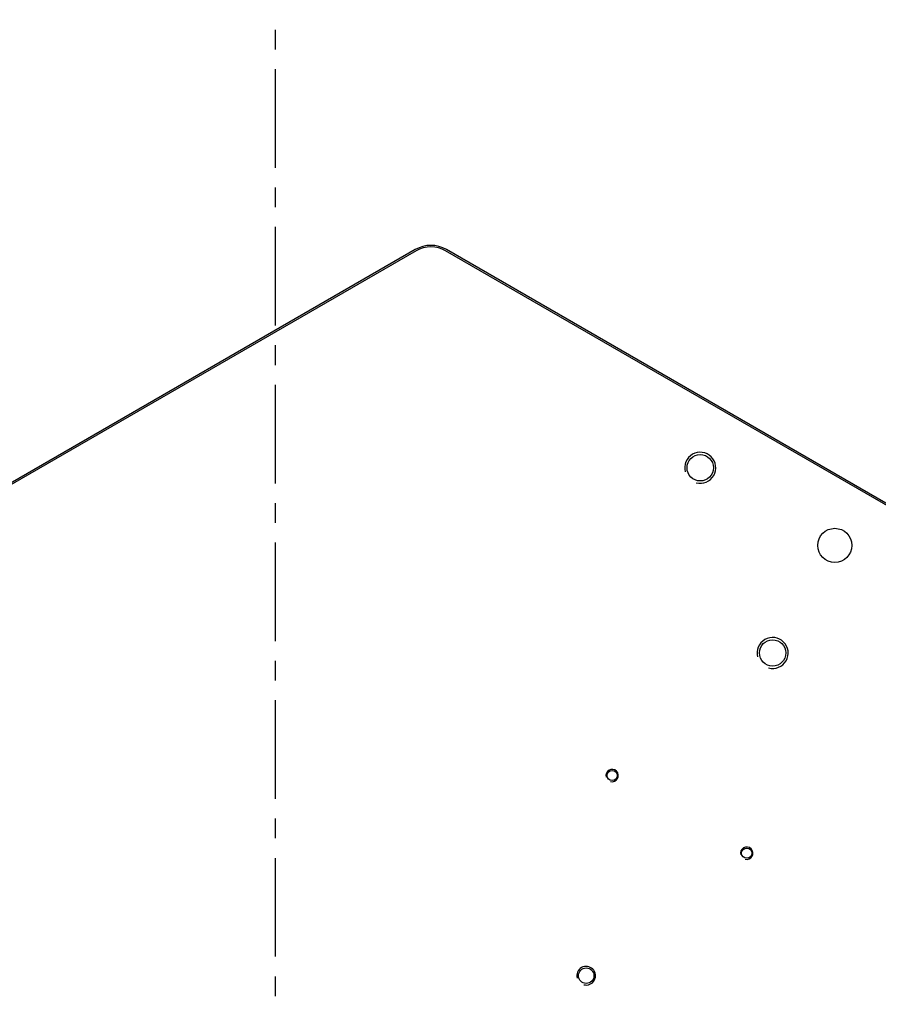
# Model space of a CAD drawing. Header units: millimetres. Extents: x 0 to 7560, y 0 to 5346.
# Tile 98 of 242: x 1610 to 1887, y 4550 to 4867. Entities that reach past the tile are written whole.
import ezdxf

# ---------------------------------------------------------------- set-up
doc = ezdxf.new("R2010")
doc.units = ezdxf.units.MM
doc.linetypes.add('CENTER', pattern=[50.8, 31.75, -6.35, 6.35, -6.35])
doc.layers.add('M2001303_PBL704', color=7, linetype='Continuous')

msp = doc.modelspace()

# ---------------------------------------------------------------- linework, layer by layer
at = {"color": 1, "linetype": 'CENTER'}
msp.add_line((1692.687, 3905.313), (1692.687, 4867.415), dxfattribs=at)
at = {"layer": 'M2001303_PBL704', "color": 7}
for p, q in [((1737.687, 4793.396), (1570.988, 4697.152)), ((1737.937, 4792.963), (1571.238, 4696.719)), ((2017.437, 4637.078), (1747.437, 4792.963)), ((2017.687, 4637.511), (1747.687, 4793.396))]:
    msp.add_line(p, q, dxfattribs=at)
for centre, radius in [((1829.386, 4723.133), 4.25), ((1872.687, 4698.133), 5.5), ((1852.687, 4663.492), 4.25), ((1801.037, 4624.03), 1.65), ((1844.338, 4599.03), 1.65), ((1792.687, 4559.569), 2.5)]:
    msp.add_circle(centre, radius, dxfattribs=at)
for radius in [10, 9.5]:
    msp.add_arc((1742.687, 4784.736), radius, 60, 120, dxfattribs=at)
at = {"layer": 'M2001303_PBL704', "color": 134}
for centre, radius in [((1829.386, 4723.133), 5), ((1852.687, 4663.492), 5), ((1801.037, 4624.03), 2), ((1844.338, 4599.03), 2), ((1792.687, 4559.569), 3)]:
    msp.add_arc(centre, radius, 255, 195, dxfattribs=at)

doc.saveas('drawing.dxf')
